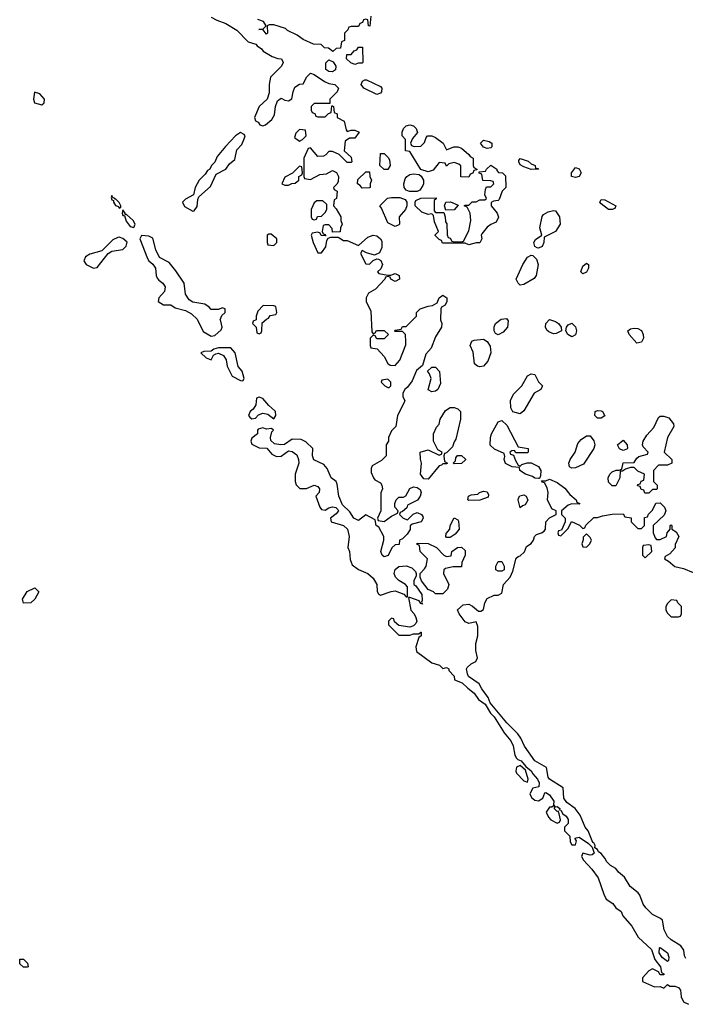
# Model space of a CAD drawing. Header units: inches. Extents: x 2701323 to 2964515, y 494916 to 722124.
# Tile 127 of 256: x 2765549 to 2769167, y 662065 to 667423. Entities that reach past the tile are written whole.
import ezdxf

# ---------------------------------------------------------------- set-up
doc = ezdxf.new("R2010")
doc.units = ezdxf.units.IN
doc.header["$MEASUREMENT"] = 0
doc.layers.add('C7666', color=7, linetype='Continuous')

msp = doc.modelspace()

# ---------------------------------------------------------------- linework, layer by layer
at = {"layer": 'C7666', "color": 2, "elevation": 6}
for points in [[(2766590, 667436), (2766619.8, 667419.8), (2766670, 667402.8), (2766730, 667366), (2766790, 667302), (2766832, 667290), (2766839.6, 667279.6), (2766863.6, 667263.6), (2766871.6, 667251.6), (2766922, 667222), (2766951.6, 667211.6), (2766971.3, 667210), (2766982, 667190), (2766972, 667170), (2766912, 667110), (2766904.7, 667070), (2766905.4, 667025.4), (2766894.8, 666990), (2766851, 666950), (2766824.7, 666890), (2766831.6, 666871.6), (2766844.7, 666864.7), (2766854, 666850), (2766870, 666844.7), (2766886, 666850), (2766920.4, 666879.6), (2766934.6, 666905.4), (2766939, 666950), (2766950, 666982), (2766970, 666996), (2766990, 666984.7), (2767010, 666982), (2767028.7, 666991.3), (2767035.3, 667030), (2767045.2, 667054.8), (2767070, 667072), (2767090, 667074), (2767109.1, 667110.9), (2767130, 667131.3), (2767150, 667124.7), (2767206, 667086), (2767230, 667076), (2767262, 667070), (2767282, 667050), (2767274, 667030), (2767234, 666990), (2767234, 666966), (2767150, 666966), (2767134, 666950), (2767134, 666930), (2767138, 666918), (2767152.7, 666912.7), (2767158, 666898), (2767170, 666894), (2767210, 666894), (2767227.3, 666912.7), (2767242, 666918), (2767246, 666954), (2767250, 666954), (2767254, 666950), (2767258, 666918), (2767274, 666910), (2767274, 666890), (2767312, 666870), (2767323.6, 666823.6), (2767330, 666814), (2767350, 666822), (2767370, 666822), (2767394, 666810), (2767370, 666778), (2767342, 666778), (2767318, 666762), (2767312, 666710), (2767350, 666674), (2767354, 666650), (2767350, 666646), (2767330, 666646), (2767286, 666690), (2767250, 666706), (2767230, 666706), (2767212.7, 666687.3), (2767199.6, 666680.4), (2767170, 666678), (2767130, 666726), (2767118, 666722), (2767094, 666670), (2767094, 666570), (2767098, 666558), (2767130, 666554), (2767180.4, 666579.6), (2767216.4, 666583.6), (2767250, 666602), (2767271.1, 666591.1), (2767282, 666570), (2767279.6, 666540.4), (2767272.7, 666527.3), (2767254, 666510), (2767258, 666498), (2767274, 666490), (2767272, 666450), (2767258, 666442), (2767254, 666410), (2767270, 666394), (2767294, 666350), (2767294, 666330), (2767302, 666310), (2767292, 666290), (2767291.6, 666268.4), (2767250, 666266), (2767247.3, 666287.3), (2767230, 666306), (2767210, 666306), (2767198, 666302), (2767194, 666270), (2767198, 666258), (2767210, 666254), (2767214, 666246), (2767188.4, 666248.4), (2767182, 666262), (2767170, 666266), (2767138, 666262), (2767134, 666250), (2767144.7, 666210), (2767170, 666154), (2767190, 666154), (2767212.9, 666187.1), (2767218, 666222), (2767226, 666234), (2767240.4, 666239.6), (2767279.6, 666239.6), (2767310, 666222), (2767330, 666222), (2767390, 666194), (2767440.9, 666239.1), (2767470, 666250.7), (2767490, 666246.8), (2767510.6, 666230.6), (2767516.8, 666216.8), (2767517.3, 666182.7), (2767505.4, 666154.6), (2767478, 666142), (2767433.6, 666153.6), (2767410, 666166), (2767402, 666150), (2767430, 666094), (2767450, 666092), (2767470, 666112), (2767490, 666122), (2767499.6, 666119.6), (2767512.7, 666112.7), (2767522, 666090), (2767512.7, 666067.3), (2767494, 666050), (2767502, 666042), (2767550, 666032), (2767567.3, 666032.7), (2767590, 666042), (2767612, 666030), (2767614, 666010), (2767590, 665998), (2767566, 666010), (2767562, 666022), (2767550, 666026), (2767538, 666022), (2767534, 666010), (2767483.6, 665956.4), (2767445.4, 665934.6), (2767432, 665910), (2767432, 665890), (2767456.9, 665836.9), (2767463.6, 665723.6), (2767470, 665714), (2767482, 665718), (2767488, 665732), (2767530, 665732), (2767554, 665710), (2767530, 665686), (2767490, 665686), (2767482, 665702), (2767470, 665706), (2767454, 665690), (2767454, 665650), (2767458, 665638), (2767492.7, 665632.7), (2767531, 665591), (2767550, 665552), (2767563.6, 665543.6), (2767590, 665542), (2767615.3, 665570), (2767647.3, 665652.7), (2767648, 665670), (2767646, 665710), (2767630, 665726), (2767590, 665726), (2767586, 665730), (2767590, 665734), (2767622, 665738), (2767630, 665754), (2767650, 665754), (2767706, 665810), (2767706, 665830), (2767726, 665850), (2767770, 665864.7), (2767793.2, 665866.8), (2767818, 665882), (2767828.7, 665910), (2767850, 665924.7), (2767871.3, 665910), (2767871.3, 665890), (2767862, 665870), (2767842, 665858), (2767838, 665850), (2767836, 665790), (2767844.7, 665770), (2767842, 665750), (2767810, 665698), (2767785.4, 665634.6), (2767756.9, 665603.1), (2767738, 665542), (2767706.4, 665513.6), (2767682.8, 665457.2), (2767657.3, 665422.7), (2767642, 665410), (2767632, 665390), (2767632, 665370), (2767642, 665350), (2767639.6, 665340.4), (2767602, 665270), (2767594, 665210), (2767570, 665186), (2767554, 665150), (2767554, 665130), (2767542, 665110), (2767542, 665050), (2767515.3, 665024.7), (2767465.4, 664994.6), (2767459.6, 664980.4), (2767459.6, 664959.6), (2767472, 664930), (2767479.6, 664919.6), (2767510, 664902), (2767518, 664890), (2767522, 664870), (2767511.6, 664848.4), (2767511.3, 664750), (2767494, 664710), (2767498, 664698), (2767530, 664692), (2767570, 664722), (2767602, 664738), (2767606, 664750), (2767588.7, 664770), (2767588.7, 664790), (2767595.3, 664810), (2767610, 664824.7), (2767635.3, 664824.7), (2767648.4, 664831.6), (2767670, 664871.3), (2767690, 664881), (2767710, 664878), (2767726, 664866), (2767730.7, 664850.7), (2767726, 664830), (2767710.7, 664809.3), (2767658, 664782), (2767652.7, 664767.3), (2767630, 664746), (2767618, 664742), (2767614, 664730), (2767634, 664710), (2767658, 664702), (2767687.3, 664732.7), (2767710, 664742), (2767734, 664730), (2767739.6, 664719.6), (2767742, 664710), (2767732, 664690), (2767682, 664678), (2767672, 664668), (2767671, 664649), (2767656, 664624), (2767630, 664598), (2767614, 664590), (2767612.7, 664567.3), (2767590, 664566), (2767571.6, 664548.4), (2767552.8, 664507.2), (2767530, 664500.9), (2767519.3, 664510), (2767512.7, 664530), (2767528.7, 664590), (2767528.7, 664610), (2767502, 664662), (2767486, 664670), (2767482, 664702), (2767430, 664728), (2767390, 664698.4), (2767364.5, 664710), (2767344.2, 664744.2), (2767302.9, 664782.9), (2767284, 664830), (2767275.5, 664895.5), (2767269.3, 664909.3), (2767242, 664930), (2767220.2, 664980.2), (2767202, 665002), (2767147.7, 665027.7), (2767141.2, 665050), (2767142, 665090), (2767105.1, 665125.1), (2767078.3, 665138.3), (2767030, 665139.7), (2766988.5, 665111.5), (2766969.1, 665109.1), (2766934.5, 665114.5), (2766913.6, 665133.6), (2766912.7, 665150), (2766920.1, 665179.9), (2766928, 665190), (2766918, 665198), (2766890, 665195.1), (2766870, 665201.2), (2766846, 665194), (2766842, 665190), (2766842, 665170), (2766810, 665146), (2766804.7, 665130), (2766810, 665114), (2766850, 665094), (2766891.6, 665091.6), (2766919.6, 665059.6), (2766945.4, 665045.4), (2766970, 665047.3), (2767010, 665077.3), (2767030, 665072.7), (2767055.3, 665055.3), (2767065.3, 665030), (2767066.4, 665010), (2767046.8, 664950), (2767046, 664910), (2767051.1, 664891.1), (2767071.6, 664871.6), (2767108.4, 664871.6), (2767149.3, 664890.7), (2767170, 664882.8), (2767179.1, 664870), (2767176.3, 664850), (2767158, 664830), (2767181, 664770), (2767190, 664758), (2767210, 664754.8), (2767230, 664767.3), (2767250, 664772), (2767267.9, 664767.9), (2767278.5, 664758.5), (2767282.8, 664750), (2767270, 664734), (2767238, 664710), (2767242, 664690), (2767310, 664670.4), (2767330.2, 664650.2), (2767339.1, 664610), (2767332, 664550), (2767342, 664530), (2767345.4, 664485.4), (2767356.9, 664456.9), (2767390.5, 664430.5), (2767442, 664410), (2767470, 664384.7), (2767490.8, 664350), (2767491.6, 664311.6), (2767499.6, 664299.6), (2767510, 664292), (2767567.9, 664312.1), (2767590, 664314.3), (2767637, 664297), (2767650, 664282.8), (2767658, 664282), (2767657, 664337), (2767646, 664350), (2767610, 664371.3), (2767591.3, 664390), (2767585.4, 664410), (2767589.7, 664430.3), (2767610, 664447.7), (2767650, 664452), (2767681, 664441), (2767699.8, 664419.8), (2767704.7, 664410), (2767703.6, 664396.4), (2767692, 664370), (2767692, 664350), (2767702.8, 664342.8), (2767734.4, 664294.4), (2767736.9, 664263.1), (2767732.7, 664252.7), (2767738, 664242), (2767730, 664246), (2767720.4, 664260.4), (2767670, 664279), (2767662, 664278), (2767675.5, 664210), (2767693.4, 664190), (2767703, 664170), (2767707.7, 664150), (2767702.5, 664137.5), (2767690, 664124), (2767670, 664118), (2767610, 664126), (2767587.3, 664147.3), (2767582, 664162), (2767570, 664166), (2767554, 664150), (2767554, 664130), (2767610, 664074), (2767670, 664074), (2767690, 664082), (2767718, 664082), (2767729.1, 664090.9), (2767732, 664090), (2767731, 664070), (2767719.6, 664060.4), (2767702, 664010), (2767705.4, 663985.4), (2767790, 663922.8), (2767832, 663910), (2767850, 663892), (2767870, 663898), (2767882, 663890), (2767882, 663882), (2767910.7, 663850), (2767912, 663830), (2767954.9, 663814.9), (2767984.9, 663784.9), (2768019.2, 663759.2), (2768043.4, 663723.4), (2768078.9, 663698.9), (2768109, 663649), (2768128.2, 663630), (2768182, 663542), (2768218.3, 663498.3), (2768231.7, 663471.7), (2768241.3, 663421.3), (2768250, 663404.7), (2768256.8, 663396.8), (2768274.8, 663390), (2768299.6, 663359.6), (2768330, 663336.3), (2768338.7, 663318.7), (2768363, 663290), (2768373, 663270), (2768370.9, 663249.1), (2768338, 663242), (2768323, 663210), (2768330.5, 663190), (2768350, 663175.8), (2768370, 663172.4), (2768392.8, 663187.2), (2768404.5, 663215.5), (2768410, 663217.3), (2768430, 663204.9), (2768453, 663170), (2768451, 663151), (2768458, 663142), (2768450, 663146), (2768442, 663138), (2768430, 663137.2), (2768410.6, 663110), (2768422.8, 663082.8), (2768436, 663070), (2768470, 663051), (2768483.1, 663056.9), (2768489, 663070), (2768482, 663102), (2768476.4, 663116.4), (2768470, 663115.3), (2768455.3, 663130), (2768460.2, 663139.8), (2768470, 663141), (2768484.7, 663130), (2768483.6, 663123.6), (2768490, 663122), (2768501.6, 663101.6), (2768519.1, 663090), (2768530.4, 663070.4), (2768530.4, 663049.6), (2768511.3, 663030), (2768511.3, 663010), (2768539.6, 662979.6), (2768542, 662950), (2768550, 662934), (2768570, 662934), (2768575.3, 662955.3), (2768566, 662970), (2768590, 662974.8), (2768640.5, 662940.5), (2768660.7, 662920.7), (2768671.6, 662888.4), (2768662, 662878), (2768650, 662877.2), (2768610, 662888), (2768602.8, 662870), (2768614, 662850), (2768659.9, 662799.9), (2768694, 662754), (2768723.8, 662663.8), (2768738, 662638), (2768773.8, 662613.8), (2768790, 662591), (2768818, 662570), (2768827.3, 662547.3), (2768876, 662490), (2768910.8, 662430), (2768984, 662364), (2769002, 662310), (2769032, 662270), (2769038, 662238), (2769051.1, 662231.1), (2769050, 662226), (2769030, 662226), (2769022, 662242), (2768990, 662258), (2768970, 662248), (2768934, 662210), (2768934, 662190), (2768999.6, 662159.6), (2769030, 662162), (2769050, 662154), (2769070, 662174), (2769083.6, 662163.6), (2769110, 662164.7), (2769130, 662156), (2769142, 662142), (2769145.4, 662105.4), (2769158, 662078), (2769185.4, 662065.4)], [(2767458, 667442), (2767452.7, 667387.3), (2767446, 667390), (2767442, 667422), (2767430, 667426), (2767418, 667422), (2767412.7, 667407.3), (2767398, 667402), (2767390, 667386), (2767350, 667386), (2767338, 667382), (2767332.7, 667367.3), (2767314, 667350), (2767314, 667310), (2767298, 667302), (2767292.7, 667267.3), (2767270, 667266), (2767251.3, 667248.7), (2767227.3, 667267.3), (2767206, 667270), (2767187.3, 667287.3), (2767146, 667290), (2767090, 667315.3), (2767058, 667338), (2767004, 667364), (2766994, 667374), (2766930, 667395.3), (2766904.7, 667395.3), (2766894, 667390), (2766896, 667350), (2766890, 667344), (2766870, 667368.7), (2766849.2, 667370), (2766870, 667372), (2766888, 667390), (2766873.6, 667413.6), (2766844, 667424)], [(2769170, 662314), (2769162.9, 662330), (2769159.5, 662359.5), (2769142.9, 662382.9), (2769090, 662416.2), (2769070, 662435.1), (2769053.3, 662470), (2769042.7, 662522.7), (2769032.7, 662532.7), (2768990, 662554.5), (2768953.6, 662590), (2768938, 662610), (2768920.1, 662660.1), (2768911.8, 662671.8), (2768867.2, 662707.2), (2768836.6, 662756.6), (2768804.4, 662784.4), (2768790, 662803.7), (2768760.4, 662820.4), (2768740.4, 662840.4), (2768730, 662861.2), (2768710, 662885.2), (2768694.8, 662894.8), (2768690, 662908), (2768676.4, 662916.4), (2768677, 662930), (2768670, 662944), (2768665.2, 662945.2), (2768639.5, 663010), (2768623.7, 663030), (2768595.1, 663095.1), (2768569.3, 663130), (2768522.7, 663162.7), (2768506.2, 663186.2), (2768504, 663244), (2768429.4, 663290), (2768421.2, 663301.2), (2768413.7, 663353.7), (2768349.7, 663389.7), (2768294, 663470), (2768273.8, 663513.8), (2768257.2, 663537.2), (2768197.6, 663597.6), (2768106.3, 663706.3), (2768095.3, 663735.3), (2768061.3, 663781.3), (2768046, 663810), (2767988.3, 663848.3), (2767982.9, 663862.9), (2767978.7, 663890), (2767982.3, 663897.7), (2768002.7, 663917.3), (2768028.7, 663930), (2768037.2, 663950), (2768028.7, 663990), (2768028.9, 664028.9), (2768039.3, 664070), (2768040.4, 664120.4), (2768030, 664146), (2767990, 664138), (2767970, 664146), (2767938, 664190), (2767928.4, 664211.6), (2767960.4, 664239.6), (2767990, 664242), (2768010, 664232), (2768043.6, 664203.6), (2768056.4, 664203.6), (2768070, 664214), (2768078, 664250), (2768090, 664274), (2768128, 664292), (2768150, 664292), (2768170, 664302), (2768179, 664350), (2768215.3, 664390), (2768230, 664422), (2768247.3, 664492.7), (2768258, 664502), (2768270, 664504.7), (2768292.5, 664527.5), (2768303.2, 664556.8), (2768330, 664572), (2768342, 664590), (2768348.4, 664611.6), (2768358, 664622), (2768386, 664630), (2768400.4, 664639.6), (2768408, 664650), (2768408.9, 664691.1), (2768430, 664712), (2768466, 664730), (2768466, 664750), (2768441.2, 664761.2), (2768419, 664810), (2768422, 664850), (2768416.4, 664876.4), (2768402, 664902), (2768390, 664906), (2768386, 664914), (2768410, 664914), (2768430, 664922), (2768470, 664904.7), (2768513.2, 664873.2), (2768539.8, 664839.8), (2768574, 664810), (2768578, 664798), (2768594, 664790), (2768590, 664786), (2768550, 664788), (2768530, 664782), (2768494, 664750), (2768494, 664730), (2768514, 664710), (2768514, 664690), (2768494, 664646), (2768478, 664642), (2768474, 664630), (2768478, 664618), (2768490, 664614), (2768530, 664654), (2768548, 664692), (2768592.7, 664672.7), (2768610, 664654), (2768622, 664658), (2768627.3, 664672.7), (2768670, 664714), (2768690, 664714), (2768716.4, 664723.6), (2768770, 664732), (2768830, 664734), (2768838, 664718), (2768872.7, 664712.7), (2768874, 664690), (2768910, 664654), (2768930, 664654), (2768946, 664670), (2768946, 664714), (2768962, 664718), (2768967.3, 664732.7), (2768990, 664754), (2769007.3, 664792.7), (2769030, 664794), (2769054, 664770), (2769062, 664750), (2769052.7, 664727.3), (2768992, 664670), (2768992, 664630), (2769003.6, 664603.6), (2769010, 664594), (2769030, 664594), (2769066, 664610), (2769068, 664630), (2769086, 664650), (2769086, 664670), (2769090, 664674), (2769094, 664670), (2769094, 664650), (2769116.9, 664636.9), (2769132, 664610), (2769112.7, 664567.3), (2769111.6, 664548.4), (2769083.6, 664516.4), (2769058, 664502), (2769054, 664490), (2769076.9, 664476.9), (2769110, 664447.3), (2769157.3, 664437.3), (2769210, 664414)]]:
    msp.add_lwpolyline(points, dxfattribs=at)
at = {"layer": 'C7666', "color": 2}
for points, elevation in [([(2767370, 667178), (2767348.4, 667188.4), (2767326, 667210), (2767327.3, 667232.7), (2767350, 667234), (2767367.3, 667252.7), (2767382, 667258), (2767390, 667274), (2767412.7, 667272.7), (2767414, 667190), (2767410, 667186), (2767390, 667186)], 6), ([(2767250, 667139.3), (2767230, 667140.9), (2767212.5, 667152.5), (2767212.3, 667187.7), (2767230, 667204), (2767253.2, 667193.2), (2767267.7, 667170), (2767266, 667150)], 6), ([(2767490, 667016.2), (2767419, 667050), (2767406, 667070), (2767412.7, 667087.3), (2767425.1, 667094.9), (2767434.9, 667094.9), (2767510, 667059.1), (2767518, 667050), (2767515.5, 667030), (2767510, 667022.7)], 6), ([(2765630, 667028), (2765623.1, 666990), (2765630, 666971), (2765670, 666959.1), (2765682.7, 666970), (2765683.7, 666990), (2765658.9, 667018.9)], 6), ([(2767070, 666826), (2767050, 666806), (2767042, 666782), (2767070, 666762), (2767086, 666770), (2767106, 666790), (2767102, 666822)], 6), ([(2767692.7, 666732.7), (2767730, 666734), (2767750, 666754), (2767758, 666782), (2767766, 666790), (2767789.1, 666790.9), (2767810, 666781), (2767851.3, 666750), (2767870, 666714), (2767909.3, 666730.7), (2767930, 666730.6), (2767950, 666722.8), (2767991.3, 666690), (2767998, 666678), (2768014, 666670), (2768014, 666630), (2768018, 666618), (2768034, 666610), (2768034, 666606), (2768018, 666602), (2768012.7, 666587.3), (2767998, 666582), (2767990, 666566), (2767948, 666568), (2767947.3, 666627.3), (2767936.4, 666636.4), (2767910, 666646), (2767882, 666638), (2767870, 666626), (2767862, 666642), (2767830, 666646), (2767796, 666604), (2767770, 666594), (2767730, 666608), (2767670, 666706), (2767646, 666710), (2767646, 666770), (2767628, 666790), (2767628, 666810), (2767635.3, 666830), (2767650, 666844.7), (2767670, 666850.7), (2767690, 666844.7), (2767704.7, 666830), (2767711.6, 666808.4), (2767683.6, 666776.4), (2767674, 666750), (2767678, 666738)], 6), ([(2766750, 666808), (2766722, 666790), (2766667.1, 666732.9), (2766622, 666678), (2766610, 666648), (2766592, 666630), (2766582, 666610), (2766570, 666602), (2766557.5, 666582.5), (2766524, 666550), (2766502.8, 666510), (2766494, 666470), (2766450, 666446.6), (2766433.4, 666430), (2766445.5, 666405.5), (2766490, 666381), (2766496.5, 666383.5), (2766514, 666406), (2766516.4, 666443.6), (2766522, 666458), (2766585.6, 666514.4), (2766617.2, 666582.8), (2766668.7, 666610), (2766690, 666638), (2766718, 666662), (2766730, 666714), (2766756.4, 666743.6), (2766770, 666774), (2766775.3, 666790), (2766770, 666798)], 6), ([(2768090, 666722), (2768069.7, 666729.7), (2768053.2, 666750), (2768070, 666766.8), (2768100.4, 666760.4), (2768115.5, 666750), (2768114.8, 666730), (2768110, 666726)], 6), ([(2767530, 666608), (2767506, 666630), (2767510, 666694), (2767530, 666694), (2767552.7, 666672.7), (2767559.6, 666659.6), (2767562, 666630), (2767550, 666608)], 6), ([(2768352.7, 666612.7), (2768367.3, 666612.7), (2768370, 666609), (2768330, 666607.3), (2768290, 666622), (2768270, 666633.2), (2768261.6, 666650), (2768263.3, 666656.7), (2768270, 666666.8), (2768313.7, 666653.7), (2768330, 666638.8), (2768351.3, 666630)], 6), ([(2767070, 666626), (2767032, 666588), (2766990, 666566), (2766974, 666530), (2766990, 666522), (2767010, 666522), (2767028.4, 666531.6), (2767047.3, 666532.7), (2767066, 666550), (2767066, 666570), (2767082, 666578), (2767086, 666590), (2767082, 666622)], 6), ([(2767990, 666198), (2767970, 666206), (2767847.3, 666207.3), (2767842, 666222), (2767830, 666226), (2767808.4, 666248.4), (2767808.4, 666251.6), (2767826, 666270), (2767803.1, 666323.1), (2767798, 666358), (2767790, 666366), (2767770, 666362), (2767734.6, 666374.6), (2767698, 666410), (2767698, 666430), (2767702, 666438), (2767730, 666452), (2767812.7, 666452.7), (2767812.7, 666447.3), (2767802, 666438), (2767802, 666382), (2767810, 666374), (2767854, 666374), (2767862, 666350), (2767863.6, 666323.6), (2767871.1, 666311.1), (2767872.7, 666252.7), (2767878, 666238), (2767890, 666234), (2767898, 666218), (2767910, 666214), (2767950, 666214), (2767962, 666218), (2767990, 666274), (2768002, 666330), (2767998, 666370), (2767982, 666402), (2767966, 666410), (2767970, 666414), (2767990, 666414), (2768008.9, 666431.1), (2768030, 666432), (2768050, 666442), (2768078, 666442), (2768086, 666450), (2768078, 666470), (2768080.4, 666499.6), (2768087.3, 666512.7), (2768110, 666514), (2768126, 666530), (2768122, 666542), (2768110, 666546), (2768067.3, 666547.3), (2768062, 666582), (2768047.3, 666587.3), (2768046, 666594), (2768082, 666598), (2768086, 666610), (2768110, 666630.8), (2768142, 666610), (2768142, 666602), (2768151.6, 666591.6), (2768174, 666590), (2768190, 666574), (2768191, 666510), (2768172, 666490), (2768156, 666444), (2768150, 666438), (2768125.4, 666434.6), (2768112.7, 666427.3), (2768112, 666410), (2768144.7, 666370), (2768151.1, 666348.9), (2768138.8, 666321.2), (2768110, 666308.7), (2768090, 666294), (2768062, 666258), (2768058, 666250), (2768062, 666230), (2768050, 666208), (2768030, 666208)], 6), ([(2768570, 666564), (2768548.9, 666568.9), (2768548.7, 666590), (2768570, 666618), (2768591.3, 666611.3), (2768602, 666590), (2768590, 666569)], 6), ([(2767410, 666506), (2767400.4, 666520.4), (2767386, 666530), (2767387.3, 666552.7), (2767430, 666594), (2767450, 666594), (2767452, 666570), (2767462, 666550), (2767454, 666530), (2767454, 666510), (2767450, 666508)], 6), ([(2767710, 666488), (2767668.4, 666488.4), (2767650, 666495.3), (2767639, 666510), (2767637.2, 666530), (2767643.7, 666556.3), (2767654, 666570), (2767670, 666580.7), (2767690, 666584.9), (2767719.8, 666579.8), (2767731.3, 666571.3), (2767744.7, 666550), (2767744.7, 666530), (2767739.8, 666520.2), (2767724.7, 666495.3)], 6), ([(2766050, 666466), (2766045.4, 666454.6), (2766050, 666442), (2766058, 666438), (2766058, 666430), (2766070, 666412), (2766085.5, 666405.5), (2766090, 666398), (2766098, 666402), (2766099, 666410), (2766090, 666428), (2766070, 666448), (2766066, 666446), (2766066, 666450), (2766054.6, 666454.6)], 6), ([(2767590, 666298), (2767550, 666318), (2767516.4, 666396.4), (2767506, 666410), (2767548.7, 666451.3), (2767570, 666456), (2767615.3, 666455.3), (2767643.6, 666443.6), (2767654, 666430), (2767654, 666410), (2767646, 666390), (2767612, 666350), (2767614, 666310), (2767610, 666306)], 6), ([(2768770, 666389.5), (2768750, 666389.6), (2768710, 666421.2), (2768702.7, 666430), (2768710, 666444.7), (2768730, 666442.8), (2768790.4, 666410.4), (2768784.7, 666395.3)], 6), ([(2766110, 666388), (2766105.5, 666370), (2766110, 666358), (2766118, 666358), (2766127.1, 666327.1), (2766150, 666297.3), (2766170, 666292), (2766176, 666310), (2766165.2, 666330), (2766130, 666362), (2766122, 666362), (2766122, 666370)], 6), ([(2767196.4, 666436.4), (2767163.6, 666436.4), (2767150, 666426), (2767142, 666410), (2767134, 666390), (2767134, 666350), (2767138, 666338), (2767150, 666334), (2767162, 666338), (2767168, 666352), (2767190, 666354), (2767210, 666374), (2767218, 666390), (2767218, 666418)], 6), ([(2767866, 666386), (2767858, 666410), (2767866, 666430), (2767891.1, 666431.1), (2767932.7, 666412.7), (2767910, 666388.7)], 6), ([(2768370, 666179), (2768361.2, 666181.2), (2768349, 666189), (2768344, 666210), (2768353.6, 666226.4), (2768388, 666250), (2768377.2, 666290), (2768388.7, 666351.3), (2768396.4, 666363.6), (2768422, 666378), (2768450, 666384.7), (2768462, 666382), (2768482.8, 666350), (2768486.8, 666310), (2768461, 666270), (2768401, 666239), (2768398.8, 666210), (2768390, 666189)], 6), ([(2766090, 666239.5), (2766082.8, 666237.2), (2766055.6, 666224.4), (2765994.9, 666165.1), (2765930, 666147), (2765906.9, 666133.1), (2765898, 666110), (2765910.8, 666090), (2765950, 666070.5), (2765970, 666074.8), (2766029.4, 666150.6), (2766050, 666163.1), (2766110, 666172.4), (2766127.6, 666190), (2766132.6, 666212.6), (2766110, 666232)], 6), ([(2766211, 666249), (2766202.8, 666230), (2766243.9, 666123.9), (2766250.6, 666110), (2766271.9, 666091.9), (2766286.4, 666070), (2766290.4, 666030), (2766296.2, 666016.2), (2766304.8, 666004.8), (2766326.8, 665990), (2766339.1, 665970), (2766335.9, 665944.1), (2766304.7, 665910), (2766302, 665890), (2766330, 665872), (2766370, 665871.3), (2766394.8, 665854.8), (2766450, 665839.5), (2766482.3, 665822.3), (2766512.9, 665792.9), (2766546.6, 665726.6), (2766590, 665701.3), (2766610, 665704.4), (2766644.1, 665735.9), (2766649.3, 665750), (2766643.1, 665783.1), (2766638, 665790), (2766647.3, 665812.7), (2766666, 665830), (2766666, 665850), (2766650, 665855.3), (2766630, 665846), (2766590, 665846), (2766579.3, 665859.3), (2766555.1, 665875.1), (2766490, 665885.1), (2766470, 665898.7), (2766449.7, 665930), (2766442.7, 665990), (2766397, 666057), (2766361.2, 666101.2), (2766308.1, 666128.1), (2766289.6, 666169.6), (2766273.1, 666233.1), (2766250, 666245.1)], 6), ([(2766916.4, 666256.4), (2766903.6, 666256.4), (2766894, 666250), (2766894, 666210), (2766898, 666198), (2766930, 666194), (2766946, 666210), (2766946, 666230)], 6), ([(2768270, 665978), (2768258, 665990), (2768248, 666010), (2768284, 666090), (2768309.5, 666130.5), (2768330, 666141), (2768338.8, 666138.8), (2768359.1, 666119.1), (2768366.8, 666090), (2768356, 666030), (2768345.4, 666014.6), (2768290, 665982)], 6), ([(2768610, 666039), (2768599, 666050), (2768610, 666082), (2768630, 666098), (2768642, 666090), (2768641, 666070), (2768630, 666048.7)], 6), ([(2766872.7, 665867.3), (2766843.6, 665836.4), (2766834, 665810), (2766834, 665790), (2766818, 665782), (2766814, 665770), (2766834, 665750), (2766838, 665718), (2766850, 665714), (2766862, 665718), (2766866, 665730), (2766867.3, 665772.7), (2766890, 665794), (2766902, 665798), (2766910, 665814), (2766942, 665818), (2766946, 665830), (2766942, 665862), (2766930, 665866)], 6), ([(2768150, 665708.7), (2768135.3, 665715.3), (2768128.9, 665728.9), (2768129.1, 665750.9), (2768135.3, 665770), (2768166.3, 665793.7), (2768196, 665796), (2768204.7, 665784.7), (2768201, 665750), (2768176.8, 665723.2)], 6), ([(2768450, 665714), (2768424.7, 665724.7), (2768414, 665734), (2768408, 665750), (2768408.7, 665770), (2768430, 665790.8), (2768461.4, 665781.4), (2768478, 665770), (2768492, 665750), (2768494, 665730), (2768490, 665728), (2768465.4, 665714.6)], 6), ([(2768550, 665698), (2768528, 665710), (2768518, 665730), (2768522, 665750), (2768530, 665762), (2768550, 665771.3), (2768570, 665752), (2768576, 665730), (2768570, 665708)], 6), ([(2768903.1, 665663.1), (2768862, 665710), (2768855.3, 665730), (2768870, 665741), (2768890, 665744), (2768910, 665742.8), (2768930, 665731.3), (2768938.8, 665710), (2768941, 665690), (2768930, 665669)], 6), ([(2766630, 665637), (2766604.7, 665630), (2766590, 665619), (2766550, 665618), (2766534, 665610), (2766562, 665582), (2766590, 665572), (2766602.7, 665597.3), (2766615.1, 665604.9), (2766630, 665608), (2766656.3, 665596.3), (2766671.7, 665571.7), (2766676.7, 665536.7), (2766703.5, 665483.5), (2766750, 665459.1), (2766762, 665458), (2766769, 665470), (2766759.1, 665510), (2766736.6, 665536.6), (2766720.9, 665610), (2766696.6, 665636.6)], 6), ([(2768050, 665533.2), (2768037.2, 665537.2), (2768022, 665550), (2768013.6, 665613.6), (2767998, 665650), (2768007.3, 665672.7), (2768020.4, 665679.6), (2768070, 665684.7), (2768091.1, 665671.1), (2768107.1, 665647.1), (2768110.7, 665610), (2768094.4, 665565.6), (2768070, 665537.2)], 6), ([(2767790, 665398), (2767768.7, 665408.7), (2767786, 665470), (2767776.4, 665496.4), (2767766, 665510), (2767790, 665532), (2767810, 665532), (2767831.6, 665508.4), (2767836.9, 665443.1), (2767822, 665410), (2767810, 665402)], 6), ([(2768270, 665278), (2768229.2, 665289.2), (2768219, 665310), (2768217.2, 665350), (2768234, 665386), (2768279.3, 665430), (2768310, 665484.7), (2768330, 665496), (2768350, 665491.3), (2768370, 665452), (2768391.3, 665430), (2768390, 665426), (2768382, 665410), (2768346, 665390), (2768290, 665295.3)], 6), ([(2767550, 665466), (2767518, 665462), (2767514, 665450), (2767534, 665430), (2767550, 665422), (2767558, 665422), (2767566, 665430), (2767566, 665450)], 6), ([(2766850, 665369.4), (2766836.9, 665363.1), (2766832.9, 665327.1), (2766817.3, 665302.7), (2766801, 665290), (2766792, 665270), (2766799.6, 665259.6), (2766811.6, 665251.6), (2766830, 665254.8), (2766847.6, 665272.4), (2766870, 665282), (2766897.1, 665277.1), (2766930, 665251), (2766940.9, 665270), (2766939.5, 665290), (2766935.2, 665295.2), (2766903.1, 665323.1), (2766870, 665362.4)], 6), ([(2767770, 664922), (2767745.2, 664925.2), (2767728.7, 664950), (2767734, 665010), (2767728, 665032), (2767726, 665070), (2767770, 665082), (2767830, 665054), (2767842, 665058), (2767846, 665070), (2767822, 665082), (2767798, 665130), (2767798, 665170), (2767814.6, 665205.4), (2767830, 665222), (2767835.3, 665250), (2767863.1, 665296.9), (2767890, 665312), (2767910, 665312), (2767930, 665304.7), (2767944.7, 665290), (2767946, 665250), (2767919.6, 665140.4), (2767910, 665126), (2767902, 665098), (2767870, 665066), (2767858, 665062), (2767854, 665050), (2767858, 665018), (2767874, 665010), (2767870, 665006), (2767850, 665006), (2767842, 664998), (2767830, 664995.3)], 6), ([(2768690, 665255.3), (2768675.3, 665270), (2768678, 665290), (2768690, 665296), (2768710, 665294.8), (2768718, 665290), (2768730, 665268), (2768710, 665255.3)], 6), ([(2768970, 664846), (2768947.3, 664847.3), (2768942, 664862), (2768927.3, 664867.3), (2768922, 664882), (2768907.3, 664887.3), (2768910, 664894), (2768922, 664898), (2768927.3, 664912.7), (2768942, 664918), (2768946, 664950), (2768910, 664966), (2768890, 664986), (2768870, 664986), (2768842, 664978), (2768826, 664966), (2768814, 664966), (2768811.3, 664930), (2768790, 664886), (2768770, 664886), (2768750, 664906), (2768748, 664930), (2768758, 664950), (2768770, 664962), (2768792, 664972), (2768808, 664972), (2768822, 664978), (2768830, 665012), (2768890, 665014), (2768903.1, 665036.9), (2768914.6, 665045.4), (2768962, 665058), (2768966, 665070), (2768938, 665098), (2768935.3, 665110), (2768939, 665130), (2768957.5, 665162.5), (2768995.5, 665204.5), (2769021.2, 665258.8), (2769030, 665264.7), (2769050, 665266), (2769077.3, 665257.3), (2769103.6, 665223.6), (2769104.7, 665210), (2769071.3, 665150), (2769052, 665070), (2769094, 665030), (2769094, 665010), (2769070, 664998), (2769022, 664998), (2768994, 664970), (2768994, 664910), (2769014, 664890), (2769014, 664870), (2769010, 664866), (2768990, 664866)], 6), ([(2768246, 665066), (2768238, 665078), (2768223.6, 665076.4), (2768214, 665070), (2768218, 665058), (2768234, 665054), (2768243.6, 665023.6), (2768258, 664998), (2768270, 664994), (2768278, 665002), (2768308.4, 665011.6), (2768330, 665012), (2768370, 664992), (2768382, 664970), (2768379.6, 664940.4), (2768374, 664926), (2768370, 664926), (2768350, 664928), (2768337.2, 664937.2), (2768298, 664950), (2768268, 664970), (2768266, 664986), (2768226, 664990), (2768190, 665008.7), (2768182, 665030), (2768186, 665046), (2768182, 665062), (2768130, 665086), (2768107.3, 665107.3), (2768108, 665150), (2768114, 665170), (2768150, 665234), (2768170, 665242), (2768197.3, 665217.3), (2768258, 665098), (2768314, 665090), (2768314, 665070), (2768310, 665066)], 6), ([(2768550, 664982), (2768538, 664990), (2768534, 665010), (2768541.2, 665030), (2768569.2, 665070), (2768583.7, 665116.3), (2768600.9, 665139.1), (2768630, 665158), (2768650, 665158), (2768670.5, 665130.5), (2768674.8, 665110), (2768670.8, 665090), (2768614.8, 665005.2), (2768570, 664984)], 6), ([(2768830, 665078), (2768810, 665088), (2768798, 665110), (2768830, 665134), (2768852, 665110), (2768854, 665090), (2768850, 665086)], 6), ([(2767910, 665006), (2767906, 665010), (2767918, 665022), (2767920.4, 665039.6), (2767928.4, 665051.6), (2767951.6, 665051.6), (2767971.6, 665031.6), (2767971.6, 665028.4), (2767950, 665008)], 6), ([(2767990, 664806), (2767986, 664810), (2767988, 664830), (2768003.1, 664836.9), (2768039, 664841), (2768049.3, 664850.7), (2768070, 664858), (2768090, 664854), (2768096.9, 664836.9), (2768094.8, 664825.2), (2768050, 664809)], 6), ([(2768270, 664766), (2768258, 664810), (2768260.4, 664819.6), (2768267.3, 664832.7), (2768290, 664838), (2768302, 664830), (2768311.1, 664808.9), (2768296.9, 664783.1), (2768282, 664778)], 6), ([(2767870, 664606), (2767866, 664610), (2767867.3, 664627.3), (2767888, 664650), (2767888.9, 664671.1), (2767910, 664712), (2767930, 664702), (2767934.8, 664694.8), (2767938, 664650), (2767916.9, 664623.1), (2767890, 664606)], 6), ([(2768630, 664626), (2768612.7, 664607.3), (2768612.7, 664592.7), (2768604.7, 664570), (2768610, 664554), (2768630, 664552), (2768648, 664570), (2768658, 664590), (2768650, 664606)], 6), ([(2767870, 664502), (2767895.3, 664504.7), (2767898, 664530), (2767928.4, 664551.6), (2767950, 664552), (2767970, 664534), (2767971.3, 664510), (2767952, 664470), (2767950, 664446), (2767906, 664446), (2767863.6, 664436.4), (2767854, 664430), (2767852, 664410), (2767882, 664350), (2767875.3, 664324.7), (2767850, 664298), (2767810, 664298), (2767798, 664310), (2767770, 664322), (2767734, 664370), (2767726, 664390), (2767726, 664410), (2767750, 664434), (2767758, 664450), (2767766, 664490), (2767726, 664530), (2767722, 664562), (2767708.4, 664568.4), (2767710, 664574), (2767770, 664572), (2767814, 664550), (2767854, 664510)], 6), ([(2768970, 664566), (2768938, 664562), (2768934, 664550), (2768934, 664510), (2768950, 664494), (2768986, 664530), (2768982, 664562)], 6), ([(2768150, 664422), (2768138, 664430), (2768138, 664450), (2768150, 664474), (2768170, 664474), (2768182, 664450), (2768182, 664430), (2768170, 664422)], 6), ([(2765570, 664248), (2765564, 664270), (2765590, 664311), (2765631.6, 664331.6), (2765652, 664310), (2765631.3, 664270), (2765610, 664249)], 2), ([(2769090, 664266), (2769070, 664246), (2769062, 664230), (2769062, 664210), (2769070, 664194), (2769090, 664174), (2769130, 664174), (2769142, 664178), (2769146, 664190), (2769146, 664230), (2769126, 664250), (2769122, 664262)], 6), ([(2768270, 663364), (2768250, 663355.3), (2768245.5, 663334.5), (2768250, 663322.8), (2768290, 663281), (2768310, 663274), (2768313.2, 663290), (2768298.6, 663338.6)], 6), ([(2769070, 662298), (2769040.9, 662320.9), (2769025.2, 662345.2), (2769026.6, 662373.4), (2769030, 662374.8), (2769070, 662346), (2769078, 662322), (2769076.9, 662303.1)], 6), ([(2765570, 662268), (2765550, 662286), (2765548.9, 662311.1), (2765570, 662311.3), (2765592, 662290), (2765594, 662270), (2765590, 662268)], 2)]:
    msp.add_lwpolyline(points, close=True, dxfattribs=dict(at, elevation=elevation))

doc.saveas('drawing.dxf')
